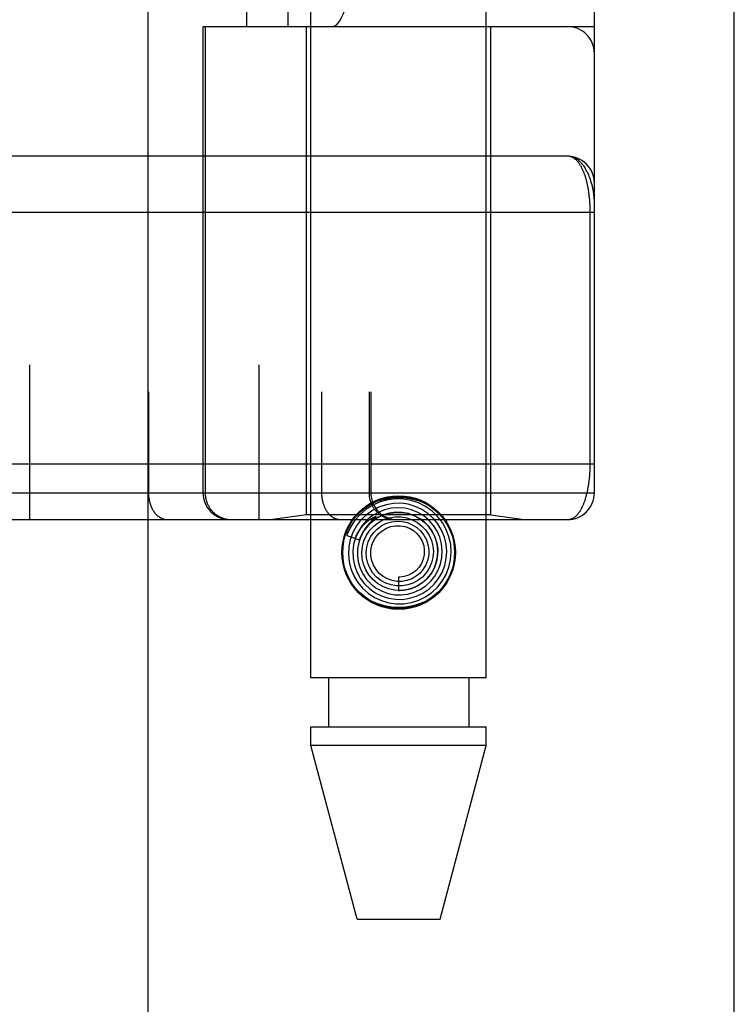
# Model space of a CAD drawing. Header units: inches. Extents: x 0 to 230, y 0 to 149.
# Tile 106 of 256: x 104.306 to 105.105, y 60.58 to 61.681. Entities that reach past the tile are written whole.
import ezdxf

# ---------------------------------------------------------------- set-up
doc = ezdxf.new("R2010")
doc.units = ezdxf.units.IN
doc.header["$LTSCALE"] = 12.648283
doc.header["$MEASUREMENT"] = 0
doc.linetypes.add('HIDDEN', pattern=[0.2, 0.1, -0.1])
doc.layers.get('0').update_dxf_attribs({"linetype": 'CONTINUOUS'})
doc.layers.add('RIGHTHAND_DOOR_ASSEMBLY', color=7, linetype='CONTINUOUS')

msp = doc.modelspace()

# ---------------------------------------------------------------- linework, layer by layer
at = {"color": 3, "linetype": 'Continuous'}
msp.add_line((105.1049, 36.9519), (105.1049, 111.8739), dxfattribs=at)
at = {"layer": 'RIGHTHAND_DOOR_ASSEMBLY', "color": 8, "linetype": 'HIDDEN'}
for p, q in [((104.3741, 108.5229), (104.3741, 37.1729)), ((104.6316, 60.9449), (104.6316, 64.1273)), ((104.8276, 60.9449), (104.8276, 64.1273)), ((104.3169, 63.8242), (104.3169, 61.1217)), ((104.5734, 63.8242), (104.5734, 61.1217)), ((104.4499, 63.7942), (104.4499, 61.1517)), ((104.6434, 63.7942), (104.6434, 61.1517)), ((104.6965, 63.7942), (104.6965, 61.1517)), ((104.6985, 63.7942), (104.6985, 61.1517)), ((104.9484, 61.1517), (104.9484, 63.7942)), ((104.56, 61.6729), (104.56, 63.2729)), ((104.6059, 61.6729), (104.6059, 63.2729)), ((104.9184, 63.2729), (104.9184, 61.6729)), ((104.5109, 61.6729), (104.9484, 61.6729)), ((104.5109, 61.1517), (104.5109, 61.6729)), ((104.5132, 61.6729), (104.5132, 61.1517)), ((104.6266, 61.127), (104.6266, 61.6729)), ((104.8326, 61.127), (104.8326, 61.6729)), ((104.9184, 61.5279), (104.0446, 61.5279)), ((104.0446, 61.4654), (104.9484, 61.4654)), ((104.9438, 61.1842), (104.9438, 61.4663)), ((104.0446, 61.1842), (104.9484, 61.1842)), ((104.2849, 61.1517), (104.9484, 61.1517)), ((104.6266, 61.127), (104.5891, 61.1217)), ((104.8326, 61.127), (104.6266, 61.127)), ((104.7027, 61.123), (104.7012, 61.1217)), ((104.703, 61.1233), (104.7027, 61.123)), ((104.8326, 61.127), (104.8701, 61.1217)), ((104.0446, 61.1217), (104.9184, 61.1217)), ((104.6999, 61.1205), (104.6994, 61.1201)), ((104.7003, 61.1209), (104.6999, 61.1205)), ((104.7007, 61.1212), (104.7003, 61.1209)), ((104.7012, 61.1217), (104.7007, 61.1212)), ((104.6716, 61.1038), (104.6859, 61.0992)), ((104.7296, 61.0574), (104.7296, 61.0424)), ((104.8276, 60.9449), (104.6316, 60.9449)), ((104.6511, 60.9449), (104.6511, 60.8899)), ((104.8081, 60.9449), (104.8081, 60.8899)), ((104.6316, 60.8899), (104.8276, 60.8899)), ((104.6316, 60.869), (104.6316, 60.8899)), ((104.8276, 60.869), (104.8276, 60.8899)), ((104.8276, 60.869), (104.6316, 60.869)), ((104.6831, 60.6749), (104.6316, 60.869)), ((104.7761, 60.6749), (104.8276, 60.869)), ((104.6831, 60.6749), (104.7761, 60.6749))]:
    msp.add_line(p, q, dxfattribs=at)
at = {"layer": 'RIGHTHAND_DOOR_ASSEMBLY', "color": 3, "linetype": 'Continuous'}
msp.add_line((104.4491, 108.5229), (104.4491, 37.1729), dxfattribs=at)
at = {"layer": 'RIGHTHAND_DOOR_ASSEMBLY', "color": 8, "linetype": 'HIDDEN'}
for points in [[(104.9484, 61.4779), (104.9484, 61.4785), (104.9484, 61.4792), (104.9483, 61.4798), (104.9483, 61.4805), (104.9482, 61.4813), (104.9482, 61.4821), (104.9481, 61.483), (104.948, 61.484), (104.9478, 61.485), (104.9477, 61.4862), (104.9475, 61.4875), (104.9473, 61.4889), (104.947, 61.4904), (104.9466, 61.4921), (104.9462, 61.4939), (104.9458, 61.4958), (104.9452, 61.4978), (104.9446, 61.4999), (104.944, 61.5018), (104.9434, 61.5036), (104.9427, 61.5053), (104.9421, 61.507), (104.9414, 61.5085), (104.9407, 61.5099), (104.94, 61.5113), (104.9394, 61.5125), (104.9387, 61.5138), (104.938, 61.5149), (104.9373, 61.516), (104.9366, 61.517), (104.9359, 61.5179), (104.9352, 61.5188), (104.9345, 61.5197), (104.9337, 61.5204), (104.933, 61.5212), (104.9323, 61.5219), (104.9316, 61.5225), (104.9309, 61.5231), (104.9302, 61.5237), (104.9295, 61.5242), (104.9288, 61.5247), (104.9281, 61.5252), (104.9274, 61.5256), (104.9267, 61.5259), (104.9259, 61.5263), (104.9252, 61.5266), (104.9245, 61.5268), (104.9239, 61.5271), (104.9232, 61.5273), (104.9225, 61.5275), (104.9218, 61.5276), (104.9211, 61.5277), (104.9204, 61.5278), (104.9197, 61.5279), (104.9191, 61.5279), (104.9184, 61.5279)], [(104.9438, 61.4663), (104.9438, 61.4671), (104.9438, 61.4679), (104.9438, 61.4687), (104.9437, 61.4695), (104.9437, 61.4704), (104.9437, 61.4712), (104.9437, 61.472), (104.9436, 61.4729), (104.9436, 61.4737), (104.9435, 61.4745), (104.9435, 61.4754), (104.9434, 61.4762), (104.9434, 61.4771), (104.9433, 61.4779), (104.9433, 61.4788), (104.9432, 61.4796), (104.9431, 61.4805), (104.943, 61.4814), (104.9429, 61.4822), (104.9428, 61.4831), (104.9427, 61.484), (104.9426, 61.4849), (104.9425, 61.4858), (104.9424, 61.4867), (104.9423, 61.4875), (104.9421, 61.4884), (104.942, 61.4893), (104.9419, 61.4902), (104.9417, 61.4911), (104.9416, 61.492), (104.9414, 61.4928), (104.9412, 61.4937), (104.9411, 61.4946), (104.9409, 61.4955), (104.9407, 61.4963), (104.9405, 61.4972), (104.9403, 61.498), (104.9401, 61.4989), (104.9399, 61.4997), (104.9397, 61.5006), (104.9395, 61.5014), (104.9392, 61.5022), (104.939, 61.5031), (104.9388, 61.5039), (104.9385, 61.5047), (104.9383, 61.5055), (104.938, 61.5063), (104.9377, 61.5071), (104.9374, 61.5079), (104.9371, 61.5087), (104.9369, 61.5095), (104.9366, 61.5102), (104.9362, 61.511), (104.9359, 61.5117), (104.9356, 61.5125), (104.9353, 61.5132), (104.9349, 61.5139), (104.9346, 61.5146), (104.9342, 61.5153), (104.9339, 61.516), (104.9335, 61.5166), (104.9331, 61.5173), (104.9327, 61.5179), (104.9323, 61.5186), (104.9319, 61.5192), (104.9315, 61.5198), (104.9311, 61.5203), (104.9306, 61.5209), (104.9302, 61.5214), (104.9297, 61.522), (104.9293, 61.5225), (104.9288, 61.523), (104.9284, 61.5234), (104.9279, 61.5239), (104.9274, 61.5243), (104.9269, 61.5247), (104.9264, 61.5251), (104.9259, 61.5255), (104.9253, 61.5258), (104.9248, 61.5262), (104.9243, 61.5265), (104.9237, 61.5267), (104.9231, 61.527), (104.9226, 61.5272), (104.922, 61.5274), (104.9214, 61.5276), (104.9208, 61.5277), (104.9202, 61.5278), (104.9196, 61.5279), (104.919, 61.5279), (104.9184, 61.5279)], [(104.9184, 61.1217), (104.919, 61.1217), (104.9196, 61.1218), (104.9202, 61.1218), (104.9208, 61.1219), (104.9214, 61.1221), (104.9219, 61.1222), (104.9225, 61.1224), (104.923, 61.1226), (104.9236, 61.1228), (104.9241, 61.1231), (104.9247, 61.1234), (104.9252, 61.1237), (104.9257, 61.124), (104.9262, 61.1244), (104.9267, 61.1247), (104.9272, 61.1251), (104.9277, 61.1256), (104.9281, 61.126), (104.9286, 61.1264), (104.9291, 61.1269), (104.9295, 61.1274), (104.93, 61.1279), (104.9304, 61.1284), (104.9308, 61.129), (104.9312, 61.1295), (104.9316, 61.1301), (104.932, 61.1307), (104.9324, 61.1313), (104.9328, 61.1319), (104.9332, 61.1325), (104.9336, 61.1331), (104.9339, 61.1338), (104.9343, 61.1345), (104.9346, 61.1351), (104.935, 61.1358), (104.9353, 61.1365), (104.9356, 61.1372), (104.9359, 61.1379), (104.9363, 61.1387), (104.9366, 61.1394), (104.9368, 61.1402), (104.9371, 61.1409), (104.9374, 61.1417), (104.9377, 61.1424), (104.938, 61.1432), (104.9382, 61.144), (104.9385, 61.1448), (104.9387, 61.1456), (104.939, 61.1464), (104.9392, 61.1472), (104.9394, 61.148), (104.9396, 61.1488), (104.9398, 61.1496), (104.9401, 61.1505), (104.9403, 61.1513), (104.9404, 61.1521), (104.9406, 61.153), (104.9408, 61.1538), (104.941, 61.1547), (104.9412, 61.1555), (104.9413, 61.1564), (104.9415, 61.1572), (104.9416, 61.1581), (104.9418, 61.1589), (104.9419, 61.1598), (104.9421, 61.1607), (104.9422, 61.1615), (104.9423, 61.1624), (104.9424, 61.1633), (104.9426, 61.1641), (104.9427, 61.165), (104.9428, 61.1658), (104.9429, 61.1667), (104.943, 61.1676), (104.943, 61.1684), (104.9431, 61.1693), (104.9432, 61.1701), (104.9433, 61.1709), (104.9433, 61.1718), (104.9434, 61.1726), (104.9434, 61.1734), (104.9435, 61.1743), (104.9435, 61.1751), (104.9436, 61.1759), (104.9436, 61.1768), (104.9437, 61.1776), (104.9437, 61.1784), (104.9437, 61.1792), (104.9437, 61.18), (104.9438, 61.1809), (104.9438, 61.1817), (104.9438, 61.1825), (104.9438, 61.1834), (104.9438, 61.1842)], [(104.4499, 61.1517), (104.4499, 61.151), (104.4499, 61.1504), (104.4499, 61.1497), (104.4499, 61.1491), (104.45, 61.1484), (104.45, 61.1478), (104.4501, 61.1471), (104.4502, 61.1465), (104.4503, 61.1458), (104.4504, 61.1452), (104.4505, 61.1446), (104.4506, 61.1439), (104.4507, 61.1433), (104.4508, 61.1427), (104.451, 61.142), (104.4511, 61.1414), (104.4513, 61.1408), (104.4515, 61.1402), (104.4517, 61.1396), (104.4518, 61.139), (104.452, 61.1384), (104.4523, 61.1378), (104.4525, 61.1373), (104.4527, 61.1367), (104.4529, 61.1361), (104.4532, 61.1356), (104.4534, 61.135), (104.4537, 61.1345), (104.454, 61.134), (104.4542, 61.1334), (104.4545, 61.1329), (104.4548, 61.1324), (104.4551, 61.1319), (104.4554, 61.1314), (104.4557, 61.1309), (104.4561, 61.1305), (104.4564, 61.13), (104.4567, 61.1296), (104.4571, 61.1291), (104.4574, 61.1287), (104.4578, 61.1283), (104.4582, 61.1279), (104.4585, 61.1275), (104.4589, 61.1271), (104.4593, 61.1267), (104.4597, 61.1264), (104.4601, 61.126), (104.4605, 61.1257), (104.4609, 61.1254), (104.4613, 61.1251), (104.4617, 61.1248), (104.4621, 61.1245), (104.4625, 61.1242), (104.463, 61.124), (104.4634, 61.1237), (104.4638, 61.1235), (104.4643, 61.1233), (104.4647, 61.1231), (104.4651, 61.1229), (104.4656, 61.1227), (104.466, 61.1226), (104.4665, 61.1224), (104.4669, 61.1223), (104.4674, 61.1221), (104.4678, 61.122), (104.4683, 61.1219), (104.4688, 61.1219), (104.4692, 61.1218), (104.4697, 61.1218), (104.4701, 61.1217), (104.4706, 61.1217), (104.4711, 61.1217)], [(104.5132, 61.1517), (104.5132, 61.151), (104.5132, 61.1504), (104.5133, 61.1497), (104.5133, 61.1491), (104.5134, 61.1484), (104.5135, 61.1478), (104.5136, 61.1471), (104.5137, 61.1465), (104.5138, 61.1458), (104.5139, 61.1452), (104.5141, 61.1446), (104.5142, 61.1439), (104.5144, 61.1433), (104.5146, 61.1427), (104.5148, 61.142), (104.515, 61.1414), (104.5152, 61.1408), (104.5155, 61.1402), (104.5157, 61.1396), (104.516, 61.139), (104.5163, 61.1384), (104.5166, 61.1378), (104.5169, 61.1373), (104.5172, 61.1367), (104.5175, 61.1361), (104.5179, 61.1356), (104.5182, 61.135), (104.5186, 61.1345), (104.519, 61.134), (104.5194, 61.1334), (104.5198, 61.1329), (104.5202, 61.1324), (104.5206, 61.1319), (104.521, 61.1314), (104.5215, 61.1309), (104.5219, 61.1305), (104.5224, 61.13), (104.5229, 61.1296), (104.5233, 61.1291), (104.5238, 61.1287), (104.5243, 61.1283), (104.5248, 61.1279), (104.5254, 61.1275), (104.5259, 61.1271), (104.5264, 61.1267), (104.527, 61.1264), (104.5275, 61.126), (104.5281, 61.1257), (104.5286, 61.1254), (104.5292, 61.1251), (104.5298, 61.1248), (104.5304, 61.1245), (104.5309, 61.1242), (104.5315, 61.124), (104.5321, 61.1237), (104.5328, 61.1235), (104.5334, 61.1233), (104.534, 61.1231), (104.5346, 61.1229), (104.5352, 61.1227), (104.5358, 61.1226), (104.5365, 61.1224), (104.5371, 61.1223), (104.5377, 61.1221), (104.5384, 61.122), (104.539, 61.1219), (104.5397, 61.1219), (104.5403, 61.1218), (104.541, 61.1218), (104.5416, 61.1217), (104.5423, 61.1217), (104.5429, 61.1217)], [(104.6434, 61.1517), (104.6434, 61.151), (104.6434, 61.1504), (104.6434, 61.1497), (104.6435, 61.1491), (104.6435, 61.1484), (104.6436, 61.1478), (104.6436, 61.1471), (104.6437, 61.1465), (104.6438, 61.1458), (104.6439, 61.1452), (104.644, 61.1446), (104.6441, 61.1439), (104.6442, 61.1433), (104.6444, 61.1427), (104.6445, 61.142), (104.6447, 61.1414), (104.6448, 61.1408), (104.645, 61.1402), (104.6452, 61.1396), (104.6454, 61.139), (104.6456, 61.1384), (104.6458, 61.1378), (104.646, 61.1373), (104.6462, 61.1367), (104.6465, 61.1361), (104.6467, 61.1356), (104.647, 61.135), (104.6472, 61.1345), (104.6475, 61.134), (104.6478, 61.1334), (104.6481, 61.1329), (104.6484, 61.1324), (104.6487, 61.1319), (104.649, 61.1314), (104.6493, 61.1309), (104.6496, 61.1305), (104.6499, 61.13), (104.6503, 61.1296), (104.6506, 61.1291), (104.651, 61.1287), (104.6513, 61.1283), (104.6517, 61.1279), (104.6521, 61.1275), (104.6524, 61.1271), (104.6528, 61.1267), (104.6532, 61.1264), (104.6536, 61.126), (104.654, 61.1257), (104.6544, 61.1254), (104.6548, 61.1251), (104.6552, 61.1248), (104.6556, 61.1245), (104.6561, 61.1242), (104.6565, 61.124), (104.6569, 61.1237), (104.6574, 61.1235), (104.6578, 61.1233), (104.6582, 61.1231), (104.6587, 61.1229), (104.6591, 61.1227), (104.6596, 61.1226), (104.66, 61.1224), (104.6605, 61.1223), (104.6609, 61.1221), (104.6614, 61.122), (104.6618, 61.1219), (104.6623, 61.1219), (104.6628, 61.1218), (104.6632, 61.1218), (104.6637, 61.1217), (104.6641, 61.1217), (104.6646, 61.1217)], [(104.676, 61.1189), (104.6806, 61.1252), (104.686, 61.1307), (104.6922, 61.1355), (104.6991, 61.1395), (104.7063, 61.1425), (104.7139, 61.1447), (104.7217, 61.146), (104.7297, 61.1464), (104.7376, 61.146), (104.7454, 61.1447), (104.753, 61.1425), (104.7602, 61.1395), (104.7671, 61.1355), (104.7733, 61.1307), (104.7786, 61.1252), (104.7833, 61.1189)], [(104.7597, 61.0354), (104.7668, 61.0403), (104.773, 61.0462), (104.7784, 61.0529), (104.7827, 61.0604), (104.7858, 61.0685), (104.7877, 61.0769), (104.7884, 61.0855), (104.7878, 61.0942), (104.7859, 61.1026), (104.7828, 61.1108), (104.7785, 61.1184), (104.7732, 61.1253), (104.7669, 61.1313), (104.7597, 61.1364), (104.7519, 61.1403), (104.7436, 61.1431), (104.7349, 61.1446), (104.7261, 61.1449), (104.7174, 61.1438), (104.7089, 61.1415), (104.7008, 61.138), (104.6933, 61.1333)], [(104.6965, 61.1517), (104.6965, 61.151), (104.6965, 61.1504), (104.6965, 61.1497), (104.6966, 61.1491), (104.6966, 61.1484), (104.6967, 61.1478), (104.6968, 61.1471), (104.6969, 61.1465), (104.697, 61.1458), (104.6972, 61.1452), (104.6973, 61.1446), (104.6975, 61.1439), (104.6976, 61.1433), (104.6978, 61.1427), (104.698, 61.142), (104.6983, 61.1414), (104.6985, 61.1408), (104.6987, 61.1402), (104.699, 61.1396), (104.6992, 61.139), (104.6995, 61.1384), (104.6998, 61.1378), (104.7001, 61.1373), (104.7004, 61.1367), (104.7008, 61.1361), (104.7011, 61.1356), (104.7015, 61.135), (104.7018, 61.1345), (104.7022, 61.134), (104.7026, 61.1334), (104.703, 61.1329), (104.7034, 61.1324), (104.7038, 61.1319), (104.7043, 61.1314), (104.7047, 61.1309), (104.7052, 61.1305), (104.7056, 61.13), (104.7061, 61.1296), (104.7066, 61.1291), (104.7071, 61.1287), (104.7076, 61.1283), (104.7081, 61.1279), (104.7086, 61.1275), (104.7091, 61.1271), (104.7097, 61.1267), (104.7102, 61.1264), (104.7107, 61.126), (104.7113, 61.1257), (104.7119, 61.1254), (104.7124, 61.1251), (104.713, 61.1248), (104.7136, 61.1245), (104.7142, 61.1242), (104.7148, 61.124), (104.7154, 61.1237), (104.716, 61.1235), (104.7166, 61.1233), (104.7172, 61.1231), (104.7178, 61.1229), (104.7185, 61.1227), (104.7191, 61.1226), (104.7197, 61.1224), (104.7204, 61.1223), (104.721, 61.1221), (104.7216, 61.122), (104.7223, 61.1219), (104.7229, 61.1219), (104.7236, 61.1218), (104.7242, 61.1218), (104.7248, 61.1217), (104.7255, 61.1217), (104.7261, 61.1217)], [(104.6933, 61.1333), (104.6865, 61.1275), (104.6807, 61.1209), (104.6758, 61.1134), (104.6722, 61.1053), (104.6716, 61.1038)], [(104.7076, 61.1357), (104.7003, 61.132), (104.6935, 61.1271), (104.6875, 61.1213), (104.6825, 61.1147), (104.6784, 61.1074), (104.6755, 61.0996), (104.6739, 61.0914), (104.6734, 61.083), (104.6742, 61.0746), (104.6762, 61.0665), (104.6795, 61.0587), (104.6838, 61.0515), (104.6892, 61.045), (104.6955, 61.0393), (104.7026, 61.0346), (104.7103, 61.0311), (104.7185, 61.0287), (104.7269, 61.0275), (104.7354, 61.0277), (104.7439, 61.029), (104.752, 61.0316), (104.7597, 61.0354)], [(104.7495, 61.036), (104.7567, 61.0394), (104.7633, 61.044), (104.7692, 61.0494), (104.7742, 61.0557), (104.7782, 61.0627), (104.7811, 61.0703), (104.7829, 61.0782), (104.7834, 61.0862), (104.7827, 61.0943), (104.7808, 61.1022), (104.7777, 61.1098), (104.7736, 61.1168), (104.7684, 61.1231), (104.7623, 61.1286), (104.7554, 61.1331), (104.748, 61.1365), (104.7401, 61.1388), (104.7319, 61.1399), (104.7237, 61.1397), (104.7155, 61.1383), (104.7076, 61.1357)], [(104.7399, 61.0384), (104.7471, 61.0404), (104.7538, 61.0436), (104.76, 61.0477), (104.7655, 61.0528), (104.7701, 61.0586), (104.7738, 61.0651), (104.7765, 61.0722), (104.778, 61.0795), (104.7784, 61.087), (104.7776, 61.0945), (104.7757, 61.1019), (104.7726, 61.1088), (104.7685, 61.1152), (104.7635, 61.1209), (104.7577, 61.1258), (104.7511, 61.1297), (104.744, 61.1326), (104.7366, 61.1343), (104.7289, 61.1349), (104.7213, 61.1344), (104.7137, 61.1326)], [(104.7137, 61.1326), (104.7066, 61.1297), (104.6999, 61.1258), (104.694, 61.1209), (104.6888, 61.1151), (104.6846, 61.1085), (104.6814, 61.1014), (104.6793, 61.0939), (104.6784, 61.0861), (104.6787, 61.0783), (104.6802, 61.0706), (104.6828, 61.0632), (104.6866, 61.0563), (104.6913, 61.05), (104.697, 61.0445), (104.7035, 61.0399), (104.7105, 61.0364), (104.7181, 61.0339), (104.7259, 61.0326), (104.7339, 61.0325), (104.7418, 61.0337), (104.7495, 61.036)], [(104.681, 61.1008), (104.6816, 61.1021), (104.6822, 61.1035), (104.6828, 61.1047), (104.6834, 61.1059), (104.684, 61.107), (104.6846, 61.1081), (104.6853, 61.1091), (104.6859, 61.11), (104.6865, 61.1109), (104.6871, 61.1117), (104.6877, 61.1125), (104.6883, 61.1133), (104.6889, 61.114), (104.6895, 61.1146), (104.69, 61.1153), (104.6906, 61.1159), (104.6911, 61.1164), (104.6916, 61.1169), (104.6921, 61.1174), (104.6926, 61.1179), (104.6931, 61.1183), (104.6936, 61.1188), (104.694, 61.1191), (104.6944, 61.1195), (104.6949, 61.1199), (104.6953, 61.1202), (104.6957, 61.1205), (104.6961, 61.1208), (104.6964, 61.1211), (104.6968, 61.1213), (104.6972, 61.1216), (104.6975, 61.1218), (104.6979, 61.122), (104.6982, 61.1223), (104.6985, 61.1225), (104.6989, 61.1227), (104.6992, 61.1229), (104.6995, 61.1231), (104.6998, 61.1233), (104.7001, 61.1234), (104.7004, 61.1236), (104.7008, 61.1238), (104.7011, 61.1239), (104.7014, 61.1241), (104.7017, 61.1242), (104.7019, 61.1243), (104.7022, 61.1245), (104.7025, 61.1246), (104.7027, 61.1247), (104.703, 61.1248), (104.7032, 61.1248), (104.7034, 61.1249), (104.7036, 61.125), (104.7039, 61.125), (104.7041, 61.125), (104.7042, 61.125), (104.7043, 61.1249), (104.7043, 61.1247), (104.7042, 61.1246), (104.7041, 61.1244), (104.7039, 61.1242), (104.7037, 61.124), (104.7036, 61.1239), (104.7034, 61.1237), (104.7033, 61.1236), (104.7031, 61.1234), (104.703, 61.1233)], [(104.7266, 61.1299), (104.7195, 61.129), (104.7127, 61.127), (104.7063, 61.1239), (104.7004, 61.1198), (104.6952, 61.1149), (104.6908, 61.1092), (104.6874, 61.1029), (104.685, 61.0961), (104.6836, 61.0889), (104.6835, 61.0817), (104.6844, 61.0745), (104.6865, 61.0675), (104.6896, 61.0609), (104.6937, 61.0549), (104.6988, 61.0496), (104.7046, 61.0451), (104.711, 61.0416), (104.7179, 61.0391), (104.7252, 61.0377), (104.7326, 61.0375), (104.7399, 61.0384)], [(104.6859, 61.0992), (104.6865, 61.1008), (104.6896, 61.1073), (104.6938, 61.1133), (104.6988, 61.1185), (104.7045, 61.1228), (104.7109, 61.1262), (104.7177, 61.1285), (104.7248, 61.1298), (104.7319, 61.1298), (104.739, 61.1288), (104.7458, 61.1266), (104.7521, 61.1234), (104.7579, 61.1193), (104.7629, 61.1143), (104.767, 61.1085), (104.7702, 61.1022), (104.7723, 61.0955), (104.7733, 61.0886), (104.7732, 61.0816), (104.772, 61.0747), (104.7697, 61.0681)], [(104.6936, 61.1042), (104.6973, 61.1097), (104.7019, 61.1145), (104.7071, 61.1186), (104.713, 61.1217), (104.7192, 61.1238), (104.7257, 61.1248), (104.7322, 61.1248), (104.7387, 61.1237), (104.7448, 61.1216), (104.7506, 61.1185), (104.7557, 61.1145), (104.7601, 61.1098), (104.7636, 61.1044), (104.7662, 61.0985), (104.7678, 61.0923), (104.7684, 61.0859), (104.7679, 61.0795), (104.7664, 61.0734), (104.7638, 61.0675), (104.7604, 61.0622)], [(104.7296, 61.0424), (104.7309, 61.0424), (104.7377, 61.0431), (104.7443, 61.0447), (104.7506, 61.0475), (104.7563, 61.0512), (104.7615, 61.0558), (104.7658, 61.0611), (104.7692, 61.0671), (104.7717, 61.0736), (104.7731, 61.0804), (104.7734, 61.0873), (104.7726, 61.0942), (104.7707, 61.101), (104.7677, 61.1073), (104.7638, 61.1131), (104.759, 61.1183), (104.7535, 61.1226), (104.7473, 61.126), (104.7407, 61.1284), (104.7337, 61.1297), (104.7266, 61.1299)], [(104.6994, 61.1201), (104.6992, 61.1198), (104.6989, 61.1196), (104.6987, 61.1193), (104.6984, 61.119), (104.6981, 61.1187), (104.6978, 61.1184), (104.6974, 61.1181), (104.6971, 61.1177), (104.6967, 61.1173), (104.6964, 61.1169), (104.696, 61.1165), (104.6956, 61.116), (104.6952, 61.1155), (104.6947, 61.115), (104.6943, 61.1145), (104.6938, 61.1139), (104.6934, 61.1133), (104.6929, 61.1127), (104.6924, 61.112), (104.6919, 61.1113), (104.6914, 61.1105), (104.6909, 61.1097), (104.6904, 61.1089), (104.6899, 61.108), (104.6893, 61.1071), (104.6888, 61.1061), (104.6883, 61.1051), (104.6878, 61.104), (104.6873, 61.1029), (104.6868, 61.1017), (104.6863, 61.1005), (104.6859, 61.0992)], [(104.7017, 61.1072), (104.7059, 61.1115), (104.7108, 61.115), (104.7162, 61.1176), (104.7219, 61.1193), (104.7278, 61.1199), (104.7337, 61.1196), (104.7395, 61.1183), (104.7449, 61.116), (104.7499, 61.1129), (104.7542, 61.109), (104.7578, 61.1044), (104.7606, 61.0992), (104.7624, 61.0937), (104.7633, 61.088), (104.7632, 61.0822), (104.7621, 61.0766), (104.7601, 61.0712), (104.7572, 61.0663), (104.7535, 61.062)], [(104.7113, 61.1093), (104.7159, 61.112), (104.7209, 61.1139), (104.7261, 61.1148), (104.7314, 61.1148), (104.7366, 61.1139), (104.7416, 61.1121), (104.7461, 61.1095), (104.7501, 61.1061), (104.7534, 61.1021), (104.7559, 61.0976), (104.7576, 61.0927), (104.7583, 61.0876), (104.7582, 61.0825), (104.7572, 61.0775), (104.7553, 61.0728), (104.7526, 61.0685), (104.7492, 61.0647), (104.7452, 61.0617)], [(104.7697, 61.0681), (104.7664, 61.062), (104.7621, 61.0565), (104.7571, 61.0518), (104.7514, 61.0479), (104.7451, 61.045), (104.7385, 61.0432), (104.7316, 61.0425), (104.7248, 61.0428), (104.7181, 61.0443), (104.7118, 61.0468), (104.7059, 61.0503), (104.7007, 61.0546), (104.6963, 61.0598), (104.6928, 61.0655), (104.6903, 61.0718), (104.6888, 61.0783), (104.6884, 61.085), (104.6891, 61.0917), (104.6908, 61.0981), (104.6936, 61.1042)], [(104.7604, 61.0622), (104.7561, 61.0575), (104.7512, 61.0536), (104.7456, 61.0506), (104.7397, 61.0486), (104.7335, 61.0476), (104.7273, 61.0476), (104.7211, 61.0486), (104.7153, 61.0507), (104.7098, 61.0536), (104.705, 61.0575), (104.7009, 61.062), (104.6976, 61.0672), (104.6952, 61.0729), (104.6938, 61.0788), (104.6934, 61.0849), (104.694, 61.0909), (104.6957, 61.0968), (104.6983, 61.1023), (104.7017, 61.1072)], [(104.7535, 61.062), (104.7491, 61.0583), (104.7442, 61.0555), (104.7389, 61.0536), (104.7334, 61.0526), (104.7278, 61.0525), (104.7223, 61.0535), (104.717, 61.0554), (104.7122, 61.0581), (104.7079, 61.0616), (104.7043, 61.0658), (104.7015, 61.0706), (104.6995, 61.0757), (104.6985, 61.0811), (104.6985, 61.0865), (104.6994, 61.0919), (104.7012, 61.097), (104.7038, 61.1017), (104.7072, 61.1059), (104.7113, 61.1093)], [(104.7452, 61.0617), (104.7407, 61.0594), (104.7359, 61.058), (104.731, 61.0574), (104.7296, 61.0574)], [(104.7833, 61.051), (104.7786, 61.0447), (104.7733, 61.0392), (104.7671, 61.0344), (104.7602, 61.0304), (104.753, 61.0274), (104.7453, 61.0252), (104.7376, 61.0239), (104.7296, 61.0235), (104.7217, 61.0239), (104.7139, 61.0252), (104.7063, 61.0274), (104.6991, 61.0304), (104.6922, 61.0344), (104.686, 61.0392), (104.6806, 61.0447), (104.676, 61.051)]]:
    msp.add_lwpolyline(points, dxfattribs=at)
for radius in [0.0635, 0.0625]:
    msp.add_circle((104.7296, 61.0849), radius, dxfattribs=at)
for centre, start, end in [((104.9184, 61.6429), 0, 90), ((104.9184, 61.4979), 0, 89.9999), ((104.5409, 61.1517), 180, 270), ((104.7285, 61.1517), 180, 270), ((104.9184, 61.1517), 270, 360)]:
    msp.add_arc(centre, 0.03, start, end, dxfattribs=at)
msp.add_ellipse((104.6555, 61.9229), major_axis=(0, 0.25), ratio=0.146965, start_param=-3.141593, end_param=-1.570796, dxfattribs=at)

doc.saveas('drawing.dxf')
